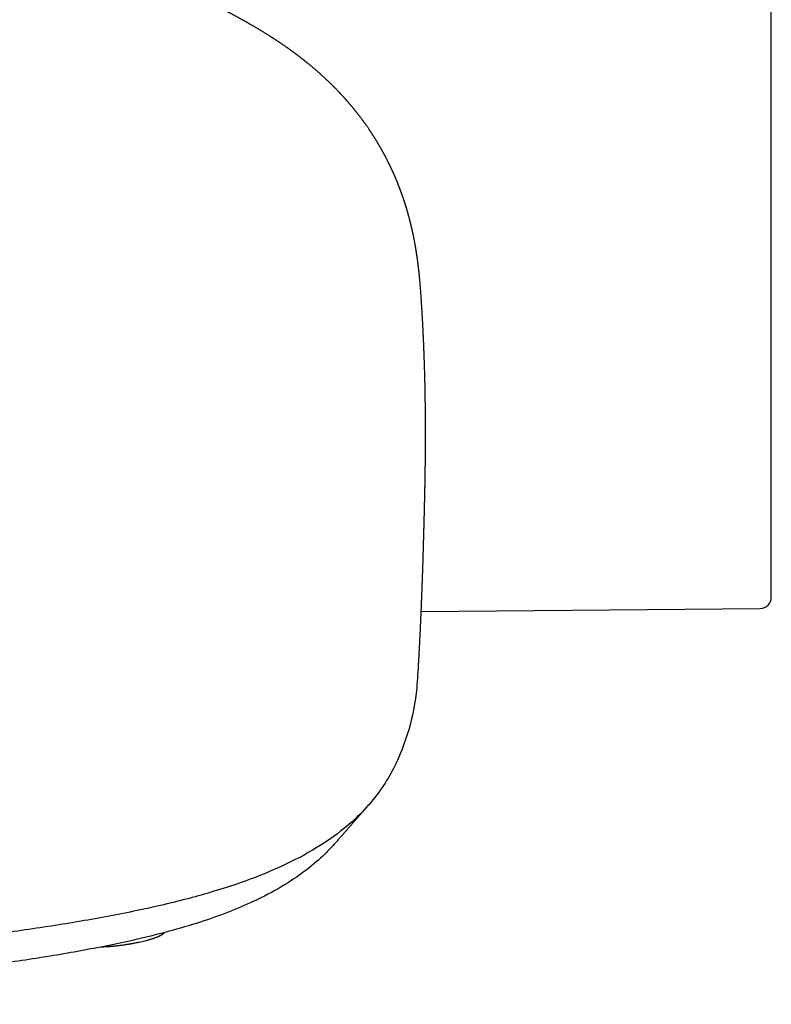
# Model space of a CAD drawing. Header units: millimetres. Extents: x 8 to 601, y 12 to 948.
# Tile 7 of 125: x 355 to 388, y 382 to 426. Entities that reach past the tile are written whole.
import ezdxf

# ---------------------------------------------------------------- set-up
doc = ezdxf.new("R2010")
doc.units = ezdxf.units.MM

msp = doc.modelspace()

# ---------------------------------------------------------------- linework, layer by layer
at = {"color": 7, "linetype": 'Continuous', "lineweight": 30}
for p, q in [((388.106, 400.059), (388.106, 467.144)), ((388.106, 400.059), (388.106, 400.059)), ((372.647, 399.427), (387.61, 399.558)), ((387.61, 399.559), (387.61, 399.559))]:
    msp.add_line(p, q, dxfattribs=at)
msp.add_arc((387.606, 400.058), 0.5, 270.5027, 0.174, dxfattribs=at)
for points, knots in [([(366.208, 424.68), (366.195, 424.688), (366.171, 424.704), (366.137, 424.727), (366.107, 424.746), (366.083, 424.761), (366.063, 424.774), (366.048, 424.784), (366.036, 424.791), (366.017, 424.804), (365.986, 424.824), (365.944, 424.85), (365.897, 424.88), (365.847, 424.911), (365.796, 424.943), (365.741, 424.977), (365.681, 425.014), (365.614, 425.055), (365.547, 425.096), (365.481, 425.136), (365.423, 425.17), (365.373, 425.2), (365.331, 425.224), (365.291, 425.248), (365.253, 425.27), (365.218, 425.291), (365.183, 425.311), (365.143, 425.335), (365.103, 425.357), (365.065, 425.379), (365.032, 425.398), (365, 425.417), (364.972, 425.433), (364.948, 425.446), (364.924, 425.46), (364.894, 425.477), (364.855, 425.499), (364.81, 425.524), (364.762, 425.551), (364.714, 425.577), (364.67, 425.602), (364.631, 425.623), (364.596, 425.642), (364.563, 425.66), (364.526, 425.681), (364.486, 425.703), (364.443, 425.726), (364.399, 425.749), (364.355, 425.773), (364.313, 425.796), (364.275, 425.816), (364.243, 425.833), (364.214, 425.848), (364.189, 425.862), (364.157, 425.879), (364.117, 425.9), (364.069, 425.925), (364.016, 425.953), (363.957, 425.984), (363.888, 426.02), (363.813, 426.059), (363.734, 426.099), (363.667, 426.134), (363.61, 426.163), (363.563, 426.187), (363.515, 426.211), (363.46, 426.239), (363.398, 426.27), (363.335, 426.301), (363.276, 426.331), (363.223, 426.357), (363.178, 426.379), (363.137, 426.4), (363.096, 426.42), (363.049, 426.443), (362.975, 426.479), (362.878, 426.527), (362.761, 426.584), (362.648, 426.638), (362.54, 426.69), (362.434, 426.741), (362.326, 426.792), (362.215, 426.845), (362.1, 426.899), (361.981, 426.955), (361.876, 427.004), (361.788, 427.045), (361.718, 427.077), (361.647, 427.11), (361.574, 427.143), (361.499, 427.178), (361.422, 427.213), (361.345, 427.248), (361.265, 427.285), (361.194, 427.317), (361.13, 427.346), (361.077, 427.37), (361.026, 427.393), (360.979, 427.414), (360.94, 427.432), (360.906, 427.447), (360.869, 427.464), (360.83, 427.481), (360.786, 427.501), (360.742, 427.521), (360.695, 427.542), (360.63, 427.571), (360.545, 427.608), (360.442, 427.654), (360.339, 427.7), (360.248, 427.74), (360.17, 427.774), (360.108, 427.801), (360.057, 427.824), (360.02, 427.84), (359.995, 427.851), (359.977, 427.859), (359.958, 427.867), (359.935, 427.877), (359.905, 427.89), (359.87, 427.906), (359.828, 427.924), (359.699, 427.98), (359.496, 428.068), (359.22, 428.187), (359.018, 428.274), (358.883, 428.331), (358.815, 428.36), (358.754, 428.386), (358.701, 428.409), (358.651, 428.43), (358.598, 428.452), (358.537, 428.478), (358.466, 428.508), (358.348, 428.558), (358.189, 428.625), (357.994, 428.706), (357.809, 428.783), (357.631, 428.857), (357.463, 428.926), (357.338, 428.978), (357.251, 429.014), (357.202, 429.034), (357.154, 429.054), (357.11, 429.072), (357.074, 429.087), (357.046, 429.098), (357.024, 429.107), (357.003, 429.116), (356.977, 429.126), (356.944, 429.14), (356.904, 429.156), (356.857, 429.176), (356.803, 429.197), (356.744, 429.221), (356.68, 429.248), (356.608, 429.277), (356.532, 429.308), (356.363, 429.376), (356.105, 429.481), (355.773, 429.614), (355.46, 429.739), (355.166, 429.855), (354.877, 429.969), (354.515, 430.112), (354.075, 430.283), (353.551, 430.486), (353.018, 430.69), (352.445, 430.907), (351.838, 431.136), (351.202, 431.372), (350.575, 431.603), (349.955, 431.828), (349.34, 432.049), (348.742, 432.261), (348.159, 432.466), (347.591, 432.663), (347.018, 432.86), (346.438, 433.057), (345.851, 433.253), (345.35, 433.419), (344.939, 433.553), (344.621, 433.656), (344.307, 433.757), (344.002, 433.855), (343.71, 433.947), (343.429, 434.035), (343.16, 434.119), (342.898, 434.2), (342.656, 434.275), (342.428, 434.344), (342.265, 434.394), (342.151, 434.429), (342.089, 434.447), (342.034, 434.464), (341.985, 434.479), (341.936, 434.493), (341.886, 434.508), (341.831, 434.525), (341.772, 434.542), (341.708, 434.561), (341.634, 434.583), (341.552, 434.608), (341.461, 434.635), (341.361, 434.664), (341.253, 434.696), (341.137, 434.73), (341.015, 434.766), (340.864, 434.81), (340.683, 434.862), (340.472, 434.922), (340.306, 434.97), (340.188, 435.003), (340.119, 435.023), (340.05, 435.042), (339.98, 435.062), (339.914, 435.08), (339.855, 435.097), (339.804, 435.111), (339.763, 435.123), (339.73, 435.132), (339.702, 435.14), (339.674, 435.148), (339.643, 435.156), (339.6, 435.168), (339.544, 435.184), (339.474, 435.203), (339.4, 435.223), (339.323, 435.245), (339.244, 435.266), (339.163, 435.288), (339.059, 435.317), (338.932, 435.351), (338.786, 435.391), (338.644, 435.429), (338.519, 435.462), (338.411, 435.491), (338.319, 435.515), (338.236, 435.537), (338.168, 435.555), (338.109, 435.57), (338.054, 435.585), (337.993, 435.6), (337.925, 435.618), (337.85, 435.638), (337.781, 435.656), (337.72, 435.671), (337.668, 435.685), (337.614, 435.699), (337.558, 435.713), (337.5, 435.728), (337.443, 435.742), (337.389, 435.756), (337.345, 435.767), (337.31, 435.776), (337.283, 435.783), (337.26, 435.789), (337.239, 435.794), (337.215, 435.8), (337.187, 435.807), (337.152, 435.816), (337.112, 435.826), (337.07, 435.837), (337.026, 435.847), (336.957, 435.865), (336.865, 435.888), (336.752, 435.916), (336.655, 435.939), (336.574, 435.959), (336.508, 435.975), (336.452, 435.989), (336.404, 436.001), (336.371, 436.009), (336.348, 436.014), (336.333, 436.018), (336.315, 436.022), (336.291, 436.028), (336.261, 436.036), (336.225, 436.044), (336.186, 436.054), (336.138, 436.065), (336.082, 436.079), (336.019, 436.094), (335.956, 436.108), (335.896, 436.123), (335.847, 436.134), (335.809, 436.144), (335.78, 436.15), (335.756, 436.156), (335.734, 436.161), (335.71, 436.167), (335.683, 436.173), (335.65, 436.181), (335.613, 436.19), (335.573, 436.199), (335.533, 436.208), (335.493, 436.217), (335.449, 436.228), (335.399, 436.239), (335.345, 436.252), (335.298, 436.263), (335.258, 436.272), (335.226, 436.279), (335.197, 436.286), (335.172, 436.292), (335.149, 436.297), (335.124, 436.302), (335.094, 436.31), (335.054, 436.319), (335.008, 436.329), (334.958, 436.34), (334.909, 436.351), (334.859, 436.363), (334.809, 436.374), (334.761, 436.385), (334.718, 436.394), (334.679, 436.403), (334.646, 436.41), (334.616, 436.417), (334.586, 436.424), (334.553, 436.431), (334.516, 436.439), (334.471, 436.449), (334.425, 436.459), (334.379, 436.469), (334.336, 436.479), (334.294, 436.488), (334.256, 436.496), (334.225, 436.503), (334.194, 436.51), (334.158, 436.518), (334.113, 436.527), (334.064, 436.538), (334.012, 436.549), (333.96, 436.56), (333.909, 436.571), (333.857, 436.582), (333.806, 436.593), (333.755, 436.604), (333.706, 436.614), (333.662, 436.624), (333.62, 436.632), (333.579, 436.641), (333.533, 436.651), (333.485, 436.661), (333.437, 436.671), (333.393, 436.68), (333.348, 436.689), (333.299, 436.699), (333.246, 436.71), (333.194, 436.721), (333.147, 436.731), (333.108, 436.739), (333.073, 436.746), (333.036, 436.753), (332.99, 436.762), (332.94, 436.773), (332.887, 436.783), (332.834, 436.794), (332.787, 436.803), (332.744, 436.812), (332.706, 436.819), (332.669, 436.827), (332.636, 436.833), (332.609, 436.839), (332.589, 436.842), (332.574, 436.845), (332.557, 436.849), (332.537, 436.853), (332.511, 436.858), (332.482, 436.864), (332.45, 436.87), (332.42, 436.875), (332.393, 436.881), (332.366, 436.886), (332.337, 436.891), (332.306, 436.897), (332.274, 436.904), (332.244, 436.909), (332.218, 436.914), (332.196, 436.918), (332.175, 436.922), (332.155, 436.926), (332.135, 436.93), (332.113, 436.934), (332.088, 436.939), (332.057, 436.945), (332.025, 436.951), (331.994, 436.956), (331.965, 436.962), (331.935, 436.967), (331.902, 436.973), (331.869, 436.979), (331.838, 436.985), (331.806, 436.991), (331.774, 436.997), (331.74, 437.003), (331.703, 437.009), (331.662, 437.017), (331.62, 437.024), (331.578, 437.031), (331.536, 437.039), (331.498, 437.045), (331.467, 437.051), (331.438, 437.056), (331.405, 437.061), (331.367, 437.068), (331.32, 437.076), (331.266, 437.085), (331.227, 437.092), (331.206, 437.095)], [0, 0, 0, 0, 0.001511, 0.002834, 0.003969, 0.004914, 0.005669, 0.006235, 0.006643, 0.007052, 0.008492, 0.010169, 0.01188, 0.013804, 0.015808, 0.017711, 0.01998, 0.022492, 0.025131, 0.027398, 0.029811, 0.031389, 0.032858, 0.034329, 0.035791, 0.036931, 0.03813, 0.039547, 0.041186, 0.042353, 0.043552, 0.044736, 0.045738, 0.046546, 0.047184, 0.048317, 0.04971, 0.051246, 0.053026, 0.054696, 0.056205, 0.057582, 0.058677, 0.059795, 0.061016, 0.0625, 0.063881, 0.065402, 0.066897, 0.068334, 0.069621, 0.070707, 0.071618, 0.072449, 0.073281, 0.074797, 0.076385, 0.078106, 0.080028, 0.082166, 0.084921, 0.087409, 0.089839, 0.091458, 0.09292, 0.094366, 0.0961, 0.098183, 0.100224, 0.102172, 0.103804, 0.105218, 0.106402, 0.107638, 0.109118, 0.110822, 0.114539, 0.118196, 0.121662, 0.124942, 0.128123, 0.131376, 0.134743, 0.138218, 0.141792, 0.145409, 0.147608, 0.149639, 0.151669, 0.153832, 0.156096, 0.158346, 0.160604, 0.162887, 0.165324, 0.166835, 0.168402, 0.169953, 0.171296, 0.172421, 0.173329, 0.174299, 0.175557, 0.176746, 0.178075, 0.179407, 0.180733, 0.18372, 0.18667, 0.189585, 0.192454, 0.194483, 0.196217, 0.197656, 0.198799, 0.199373, 0.199828, 0.200304, 0.200958, 0.201789, 0.202798, 0.203984, 0.205299, 0.213636, 0.221102, 0.228391, 0.230429, 0.232319, 0.234, 0.235471, 0.236746, 0.238138, 0.239812, 0.241771, 0.244012, 0.249557, 0.254866, 0.259941, 0.264778, 0.269345, 0.273631, 0.275011, 0.276359, 0.277676, 0.278907, 0.279901, 0.280649, 0.281152, 0.281661, 0.282356, 0.283248, 0.284335, 0.285617, 0.287096, 0.288669, 0.290416, 0.292336, 0.294429, 0.296577, 0.30603, 0.315256, 0.323303, 0.331169, 0.338856, 0.346442, 0.360146, 0.374065, 0.3882, 0.40255, 0.419619, 0.436431, 0.452986, 0.469283, 0.48544, 0.501711, 0.516576, 0.531543, 0.546619, 0.561894, 0.577391, 0.593108, 0.601496, 0.609946, 0.618281, 0.626339, 0.634118, 0.641489, 0.648591, 0.655432, 0.662281, 0.667848, 0.673503, 0.675282, 0.67692, 0.678388, 0.679687, 0.680817, 0.682275, 0.683695, 0.685183, 0.686899, 0.688845, 0.691023, 0.693431, 0.696069, 0.698939, 0.702039, 0.70531, 0.708663, 0.714092, 0.719717, 0.725538, 0.727356, 0.729191, 0.731045, 0.732916, 0.734737, 0.73634, 0.737718, 0.738784, 0.73966, 0.740355, 0.741071, 0.741898, 0.742837, 0.74449, 0.746397, 0.748414, 0.75048, 0.752594, 0.754757, 0.756969, 0.760956, 0.764983, 0.768802, 0.772403, 0.775081, 0.777614, 0.779876, 0.781833, 0.783162, 0.784624, 0.786282, 0.788138, 0.790183, 0.792382, 0.793749, 0.795169, 0.796641, 0.798165, 0.799742, 0.801364, 0.80286, 0.80416, 0.805004, 0.805738, 0.806363, 0.806883, 0.807489, 0.808291, 0.809227, 0.810338, 0.811555, 0.812751, 0.813922, 0.817258, 0.820373, 0.823268, 0.825323, 0.827152, 0.828727, 0.83005, 0.83112, 0.831553, 0.83193, 0.83241, 0.833073, 0.83392, 0.83495, 0.836078, 0.837202, 0.83899, 0.840767, 0.842532, 0.844277, 0.845846, 0.846746, 0.847546, 0.848246, 0.848845, 0.849444, 0.850246, 0.851157, 0.85224, 0.853424, 0.854577, 0.855698, 0.856785, 0.858427, 0.859987, 0.861461, 0.862489, 0.863421, 0.864255, 0.864991, 0.865631, 0.866281, 0.867116, 0.868326, 0.869738, 0.87118, 0.87264, 0.874117, 0.875611, 0.877033, 0.878353, 0.879509, 0.880502, 0.881331, 0.882197, 0.88316, 0.884278, 0.885602, 0.887216, 0.888431, 0.88977, 0.891134, 0.892301, 0.893264, 0.894023, 0.895181, 0.896577, 0.898188, 0.89983, 0.901461, 0.903082, 0.904689, 0.906367, 0.908021, 0.90963, 0.911084, 0.912368, 0.913709, 0.915194, 0.916877, 0.918505, 0.919998, 0.921361, 0.923094, 0.924955, 0.926872, 0.928615, 0.929852, 0.931037, 0.932384, 0.933913, 0.935963, 0.937911, 0.939818, 0.941895, 0.943297, 0.944774, 0.946299, 0.947636, 0.948727, 0.949449, 0.950002, 0.95061, 0.951432, 0.952468, 0.953701, 0.9551, 0.95635, 0.957449, 0.958488, 0.95964, 0.960992, 0.962432, 0.963706, 0.964806, 0.96573, 0.966547, 0.96743, 0.968298, 0.969164, 0.970207, 0.971486, 0.973043, 0.974323, 0.975407, 0.976658, 0.978053, 0.979393, 0.980656, 0.981856, 0.983156, 0.984412, 0.985736, 0.987334, 0.988765, 0.990176, 0.991527, 0.992693, 0.993641, 0.994366, 0.995179, 0.996177, 0.997341, 0.998615, 1, 1, 1, 1]), ([(372.641, 413.359), (372.64, 413.383), (372.637, 413.426), (372.633, 413.482), (372.63, 413.526), (372.627, 413.558), (372.625, 413.587), (372.622, 413.625), (372.619, 413.671), (372.614, 413.731), (372.609, 413.793), (372.604, 413.856), (372.599, 413.916), (372.594, 413.974), (372.588, 414.036), (372.583, 414.093), (372.578, 414.144), (372.574, 414.185), (372.57, 414.224), (372.567, 414.256), (372.564, 414.285), (372.562, 414.312), (372.558, 414.342), (372.555, 414.375), (372.551, 414.411), (372.547, 414.448), (372.543, 414.481), (372.54, 414.51), (372.537, 414.535), (372.535, 414.556), (372.533, 414.575), (372.53, 414.594), (372.528, 414.614), (372.525, 414.636), (372.522, 414.662), (372.519, 414.69), (372.515, 414.72), (372.512, 414.749), (372.508, 414.776), (372.505, 414.8), (372.502, 414.824), (372.499, 414.847), (372.496, 414.872), (372.492, 414.9), (372.488, 414.933), (372.483, 414.966), (372.479, 414.997), (372.475, 415.025), (372.471, 415.05), (372.468, 415.073), (372.465, 415.095), (372.461, 415.119), (372.457, 415.147), (372.452, 415.179), (372.447, 415.212), (372.443, 415.244), (372.438, 415.272), (372.434, 415.298), (372.43, 415.323), (372.426, 415.348), (372.422, 415.373), (372.418, 415.4), (372.413, 415.43), (372.407, 415.465), (372.401, 415.503), (372.394, 415.541), (372.388, 415.576), (372.382, 415.608), (372.376, 415.646), (372.368, 415.689), (372.357, 415.746), (372.345, 415.811), (372.332, 415.876), (372.32, 415.941), (372.307, 416.004), (372.296, 416.057), (372.288, 416.093), (372.285, 416.111), (372.281, 416.127), (372.278, 416.144), (372.274, 416.162), (372.27, 416.181), (372.265, 416.202), (372.26, 416.224), (372.255, 416.247), (372.25, 416.27), (372.244, 416.296), (372.238, 416.323), (372.232, 416.351), (372.225, 416.378), (372.22, 416.404), (372.214, 416.426), (372.21, 416.445), (372.205, 416.464), (372.2, 416.485), (372.194, 416.509), (372.188, 416.535), (372.182, 416.561), (372.176, 416.585), (372.17, 416.607), (372.166, 416.626), (372.161, 416.643), (372.157, 416.659), (372.153, 416.676), (372.149, 416.693), (372.144, 416.713), (372.138, 416.735), (372.131, 416.762), (372.123, 416.793), (372.113, 416.829), (372.104, 416.863), (372.096, 416.894), (372.089, 416.919), (372.083, 416.941), (372.078, 416.96), (372.073, 416.977), (372.067, 416.996), (372.061, 417.019), (372.053, 417.046), (372.045, 417.074), (372.038, 417.101), (372.031, 417.124), (372.025, 417.143), (372.021, 417.158), (372.017, 417.172), (372.013, 417.185), (372.009, 417.2), (372.004, 417.216), (371.998, 417.235), (371.991, 417.258), (371.984, 417.282), (371.975, 417.309), (371.966, 417.34), (371.956, 417.374), (371.945, 417.406), (371.936, 417.434), (371.929, 417.457), (371.923, 417.478), (371.917, 417.496), (371.91, 417.518), (371.901, 417.545), (371.89, 417.577), (371.878, 417.614), (371.865, 417.653), (371.851, 417.693), (371.839, 417.729), (371.829, 417.757), (371.822, 417.778), (371.817, 417.793), (371.812, 417.807), (371.807, 417.821), (371.801, 417.837), (371.795, 417.856), (371.787, 417.877), (371.778, 417.901), (371.769, 417.927), (371.76, 417.952), (371.752, 417.974), (371.745, 417.992), (371.739, 418.01), (371.732, 418.029), (371.723, 418.051), (371.713, 418.077), (371.703, 418.106), (371.691, 418.136), (371.68, 418.164), (371.67, 418.191), (371.66, 418.216), (371.651, 418.241), (371.641, 418.265), (371.631, 418.289), (371.622, 418.314), (371.611, 418.34), (371.6, 418.369), (371.587, 418.4), (371.574, 418.432), (371.562, 418.462), (371.551, 418.486), (371.543, 418.507), (371.535, 418.525), (371.526, 418.546), (371.516, 418.571), (371.504, 418.598), (371.49, 418.63), (371.476, 418.664), (371.461, 418.697), (371.448, 418.727), (371.436, 418.755), (371.423, 418.783), (371.41, 418.812), (371.397, 418.842), (371.383, 418.872), (371.371, 418.899), (371.36, 418.923), (371.35, 418.944), (371.34, 418.965), (371.331, 418.986), (371.321, 419.008), (371.31, 419.03), (371.298, 419.055), (371.285, 419.083), (371.27, 419.113), (371.255, 419.144), (371.241, 419.174), (371.226, 419.203), (371.214, 419.229), (371.203, 419.251), (371.193, 419.271), (371.183, 419.292), (371.171, 419.315), (371.155, 419.346), (371.137, 419.382), (371.117, 419.422), (371.097, 419.459), (371.08, 419.493), (371.065, 419.521), (371.053, 419.545), (371.043, 419.564), (371.033, 419.582), (371.021, 419.603), (371.008, 419.627), (370.994, 419.654), (370.98, 419.68), (370.966, 419.706), (370.953, 419.729), (370.942, 419.748), (370.932, 419.766), (370.922, 419.785), (370.91, 419.807), (370.896, 419.832), (370.88, 419.86), (370.861, 419.893), (370.842, 419.927), (370.822, 419.962), (370.803, 419.993), (370.786, 420.024), (370.767, 420.055), (370.749, 420.085), (370.732, 420.114), (370.714, 420.144), (370.694, 420.177), (370.673, 420.213), (370.651, 420.248), (370.63, 420.281), (370.61, 420.314), (370.59, 420.347), (370.57, 420.379), (370.552, 420.406), (370.537, 420.43), (370.523, 420.452), (370.508, 420.475), (370.492, 420.499), (370.477, 420.523), (370.463, 420.545), (370.451, 420.563), (370.44, 420.579), (370.43, 420.595), (370.418, 420.613), (370.405, 420.633), (370.391, 420.654), (370.377, 420.675), (370.36, 420.7), (370.339, 420.731), (370.312, 420.77), (370.284, 420.811), (370.256, 420.852), (370.232, 420.886), (370.213, 420.913), (370.198, 420.935), (370.182, 420.957), (370.164, 420.981), (370.147, 421.006), (370.131, 421.028), (370.117, 421.047), (370.104, 421.065), (370.091, 421.083), (370.075, 421.105), (370.056, 421.13), (370.034, 421.161), (370.008, 421.195), (369.98, 421.233), (369.955, 421.266), (369.931, 421.297), (369.909, 421.325), (369.89, 421.35), (369.873, 421.372), (369.855, 421.395), (369.836, 421.42), (369.816, 421.445), (369.798, 421.469), (369.782, 421.489), (369.766, 421.508), (369.749, 421.529), (369.73, 421.553), (369.71, 421.578), (369.691, 421.601), (369.673, 421.624), (369.655, 421.646), (369.635, 421.671), (369.613, 421.696), (369.593, 421.721), (369.574, 421.743), (369.556, 421.765), (369.537, 421.787), (369.515, 421.813), (369.493, 421.84), (369.471, 421.865), (369.45, 421.889), (369.43, 421.913), (369.408, 421.938), (369.386, 421.964), (369.363, 421.99), (369.34, 422.016), (369.318, 422.041), (369.299, 422.062), (369.282, 422.081), (369.266, 422.099), (369.249, 422.117), (369.231, 422.137), (369.211, 422.159), (369.189, 422.184), (369.166, 422.209), (369.144, 422.233), (369.123, 422.255), (369.103, 422.277), (369.085, 422.296), (369.07, 422.312), (369.055, 422.327), (369.036, 422.349), (369.01, 422.376), (368.981, 422.406), (368.954, 422.434), (368.928, 422.461), (368.9, 422.49), (368.87, 422.521), (368.842, 422.549), (368.818, 422.573), (368.797, 422.594), (368.776, 422.616), (368.753, 422.639), (368.731, 422.66), (368.713, 422.678), (368.695, 422.695), (368.678, 422.713), (368.658, 422.732), (368.629, 422.761), (368.593, 422.795), (368.548, 422.839), (368.501, 422.883), (368.452, 422.93), (368.402, 422.976), (368.352, 423.022), (368.283, 423.086), (368.195, 423.165), (368.088, 423.26), (367.98, 423.354), (367.871, 423.447), (367.754, 423.545), (367.665, 423.618), (367.606, 423.666), (367.581, 423.685), (367.555, 423.707), (367.527, 423.729), (367.5, 423.751), (367.475, 423.77), (367.453, 423.787), (367.431, 423.805), (367.407, 423.824), (367.379, 423.846), (367.35, 423.868), (367.324, 423.888), (367.301, 423.906), (367.278, 423.923), (367.252, 423.943), (367.225, 423.964), (367.199, 423.984), (367.177, 424), (367.16, 424.013), (367.145, 424.025), (367.129, 424.036), (367.11, 424.05), (367.087, 424.067), (367.063, 424.086), (367.039, 424.103), (367.016, 424.12), (366.996, 424.135), (366.975, 424.15), (366.952, 424.167), (366.926, 424.186), (366.898, 424.206), (366.871, 424.226), (366.845, 424.244), (366.821, 424.261), (366.798, 424.278), (366.772, 424.296), (366.745, 424.315), (366.717, 424.335), (366.681, 424.36), (366.639, 424.389), (366.591, 424.423), (366.549, 424.452), (366.511, 424.478), (366.474, 424.502), (366.435, 424.529), (366.402, 424.551), (366.377, 424.568), (366.359, 424.58), (366.338, 424.594), (366.313, 424.611), (366.282, 424.631), (366.246, 424.655), (366.22, 424.672), (366.205, 424.682)], [0, 0, 0, 0, 0.002841, 0.005252, 0.007246, 0.008889, 0.010456, 0.011986, 0.015456, 0.018868, 0.023258, 0.02761, 0.031683, 0.035787, 0.040261, 0.045081, 0.048444, 0.051648, 0.054508, 0.057097, 0.059113, 0.061138, 0.063399, 0.065994, 0.068976, 0.071923, 0.074558, 0.07688, 0.07891, 0.080438, 0.081943, 0.083425, 0.084929, 0.086697, 0.088764, 0.09113, 0.093702, 0.096033, 0.098068, 0.100284, 0.10203, 0.103732, 0.105898, 0.108178, 0.110838, 0.114024, 0.116295, 0.118647, 0.120768, 0.122645, 0.124278, 0.126271, 0.128628, 0.131361, 0.134295, 0.136953, 0.139309, 0.141364, 0.143551, 0.145655, 0.147676, 0.149817, 0.152411, 0.155462, 0.158751, 0.162021, 0.165019, 0.167745, 0.1702, 0.174705, 0.178863, 0.184838, 0.191302, 0.195731, 0.20151, 0.207724, 0.209515, 0.21096, 0.212272, 0.213707, 0.215264, 0.216944, 0.218746, 0.220702, 0.222615, 0.224677, 0.226887, 0.229246, 0.231753, 0.23424, 0.236441, 0.23835, 0.239972, 0.241543, 0.243388, 0.245509, 0.24786, 0.250238, 0.252328, 0.254131, 0.255901, 0.257308, 0.258705, 0.260166, 0.26169, 0.263279, 0.265278, 0.267601, 0.270341, 0.273497, 0.27707, 0.279531, 0.281739, 0.28367, 0.285323, 0.286732, 0.288275, 0.29036, 0.292769, 0.295438, 0.297858, 0.299921, 0.301627, 0.302908, 0.304043, 0.305249, 0.306526, 0.307873, 0.309693, 0.311632, 0.313797, 0.316242, 0.318967, 0.321973, 0.325226, 0.327592, 0.329663, 0.331439, 0.332966, 0.334647, 0.337231, 0.340248, 0.343362, 0.347245, 0.350801, 0.354027, 0.356896, 0.358367, 0.359718, 0.360948, 0.362135, 0.363572, 0.365253, 0.367203, 0.36942, 0.371717, 0.37411, 0.376123, 0.377757, 0.379168, 0.380868, 0.382896, 0.385253, 0.387938, 0.390711, 0.393293, 0.395683, 0.397883, 0.40023, 0.402403, 0.404578, 0.406759, 0.409144, 0.411728, 0.414546, 0.417574, 0.420366, 0.422759, 0.42436, 0.425941, 0.427841, 0.430061, 0.432601, 0.43545, 0.438786, 0.441822, 0.44456, 0.447016, 0.449529, 0.452179, 0.455009, 0.457825, 0.460315, 0.462509, 0.464408, 0.4663, 0.468234, 0.47021, 0.472191, 0.474401, 0.477002, 0.479994, 0.482669, 0.485588, 0.488351, 0.490721, 0.492697, 0.494352, 0.496225, 0.498384, 0.500829, 0.504755, 0.508414, 0.511803, 0.514921, 0.517712, 0.519659, 0.521387, 0.522941, 0.524829, 0.527198, 0.52954, 0.532134, 0.534515, 0.536614, 0.538429, 0.539977, 0.541613, 0.543613, 0.545976, 0.548658, 0.551243, 0.554951, 0.558164, 0.560914, 0.56362, 0.566548, 0.569494, 0.572078, 0.574667, 0.577761, 0.581224, 0.584444, 0.587516, 0.590475, 0.59358, 0.596535, 0.59933, 0.601185, 0.60319, 0.605344, 0.607648, 0.609935, 0.611926, 0.613614, 0.615002, 0.616402, 0.618079, 0.619995, 0.622013, 0.623939, 0.625772, 0.62897, 0.632545, 0.636522, 0.640314, 0.643765, 0.645818, 0.647745, 0.649804, 0.652039, 0.654433, 0.6566, 0.658239, 0.659649, 0.661316, 0.663323, 0.665669, 0.668164, 0.671829, 0.675177, 0.67843, 0.681115, 0.683822, 0.686114, 0.688003, 0.690031, 0.692367, 0.694962, 0.697043, 0.69884, 0.700497, 0.702453, 0.704736, 0.707115, 0.7093, 0.711291, 0.713333, 0.715585, 0.71805, 0.720472, 0.722536, 0.724276, 0.726363, 0.728822, 0.731413, 0.733784, 0.735931, 0.738057, 0.74041, 0.74275, 0.745171, 0.747662, 0.75002, 0.751992, 0.753605, 0.755221, 0.756946, 0.75878, 0.760751, 0.763039, 0.765679, 0.767654, 0.769789, 0.771873, 0.773632, 0.775065, 0.77639, 0.777866, 0.78091, 0.783971, 0.78642, 0.788616, 0.791395, 0.794561, 0.797206, 0.79936, 0.801115, 0.803175, 0.805441, 0.807456, 0.809166, 0.810612, 0.812214, 0.814035, 0.816049, 0.820217, 0.823736, 0.82829, 0.832761, 0.836917, 0.841483, 0.845743, 0.854836, 0.863827, 0.872625, 0.881321, 0.890332, 0.900346, 0.902098, 0.903861, 0.905868, 0.908117, 0.910281, 0.91211, 0.913646, 0.915177, 0.917002, 0.919168, 0.9214, 0.92333, 0.924955, 0.926491, 0.92837, 0.9306, 0.932473, 0.934051, 0.935305, 0.936248, 0.937309, 0.938666, 0.940335, 0.942202, 0.94392, 0.945495, 0.94689, 0.948234, 0.949846, 0.951741, 0.95377, 0.955563, 0.957476, 0.959009, 0.960586, 0.962341, 0.964264, 0.966202, 0.968099, 0.971476, 0.97474, 0.977796, 0.979944, 0.982362, 0.985075, 0.987735, 0.988876, 0.989985, 0.991268, 0.99291, 0.994913, 0.997276, 1, 1, 1, 1]), ([(372.529, 397.048), (372.53, 397.059), (372.531, 397.084), (372.533, 397.121), (372.535, 397.157), (372.538, 397.195), (372.54, 397.238), (372.543, 397.291), (372.546, 397.35), (372.549, 397.409), (372.552, 397.463), (372.555, 397.511), (372.557, 397.556), (372.56, 397.603), (372.562, 397.652), (372.565, 397.7), (372.567, 397.75), (372.571, 397.819), (372.575, 397.894), (372.579, 397.976), (372.583, 398.055), (372.587, 398.139), (372.591, 398.225), (372.595, 398.306), (372.599, 398.385), (372.602, 398.449), (372.605, 398.498), (372.607, 398.538), (372.609, 398.579), (372.611, 398.622), (372.613, 398.663), (372.614, 398.7), (372.616, 398.728), (372.617, 398.752), (372.618, 398.776), (372.619, 398.805), (372.621, 398.848), (372.623, 398.9), (372.626, 398.954), (372.628, 399.001), (372.63, 399.042), (372.632, 399.082), (372.633, 399.122), (372.635, 399.163), (372.637, 399.204), (372.639, 399.241), (372.64, 399.271), (372.641, 399.296), (372.642, 399.321), (372.643, 399.352), (372.645, 399.396), (372.648, 399.447), (372.65, 399.499), (372.652, 399.543), (372.653, 399.581), (372.655, 399.614), (372.656, 399.644), (372.657, 399.674), (372.659, 399.71), (372.66, 399.749), (372.662, 399.785), (372.663, 399.814), (372.664, 399.839), (372.665, 399.863), (372.666, 399.892), (372.667, 399.927), (372.669, 399.968), (372.671, 400.009), (372.672, 400.049), (372.674, 400.085), (372.675, 400.121), (372.676, 400.159), (372.678, 400.203), (372.68, 400.254), (372.682, 400.306), (372.684, 400.355), (372.685, 400.399), (372.687, 400.436), (372.688, 400.47), (372.689, 400.501), (372.691, 400.535), (372.692, 400.572), (372.693, 400.612), (372.695, 400.652), (372.696, 400.689), (372.697, 400.724), (372.698, 400.755), (372.699, 400.785), (372.701, 400.818), (372.702, 400.856), (372.703, 400.898), (372.705, 400.943), (372.706, 400.986), (372.708, 401.024), (372.709, 401.054), (372.71, 401.079), (372.71, 401.102), (372.711, 401.125), (372.712, 401.147), (372.713, 401.173), (372.714, 401.203), (372.715, 401.241), (372.716, 401.283), (372.718, 401.327), (372.719, 401.372), (372.721, 401.414), (372.722, 401.451), (372.723, 401.482), (372.724, 401.522), (372.726, 401.574), (372.728, 401.641), (372.73, 401.717), (372.733, 401.8), (372.735, 401.883), (372.738, 401.961), (372.74, 402.035), (372.742, 402.108), (372.744, 402.18), (372.746, 402.25), (372.748, 402.317), (372.75, 402.383), (372.752, 402.446), (372.754, 402.522), (372.756, 402.609), (372.759, 402.702), (372.761, 402.788), (372.763, 402.853), (372.764, 402.899), (372.765, 402.93), (372.766, 402.96), (372.766, 402.989), (372.767, 403.017), (372.768, 403.045), (372.769, 403.076), (372.77, 403.11), (372.771, 403.148), (372.772, 403.189), (372.773, 403.232), (372.774, 403.279), (372.776, 403.33), (372.777, 403.383), (372.778, 403.435), (372.78, 403.486), (372.781, 403.537), (372.782, 403.587), (372.784, 403.639), (372.785, 403.688), (372.786, 403.737), (372.788, 403.784), (372.789, 403.836), (372.79, 403.889), (372.792, 403.943), (372.793, 403.994), (372.794, 404.049), (372.796, 404.11), (372.797, 404.183), (372.799, 404.263), (372.801, 404.336), (372.802, 404.396), (372.803, 404.44), (372.804, 404.479), (372.805, 404.515), (372.806, 404.551), (372.807, 404.587), (372.807, 404.622), (372.808, 404.661), (372.809, 404.705), (372.81, 404.755), (372.811, 404.804), (372.812, 404.847), (372.813, 404.883), (372.813, 404.912), (372.814, 404.937), (372.814, 404.96), (372.815, 404.982), (372.815, 405.003), (372.816, 405.027), (372.816, 405.054), (372.817, 405.088), (372.817, 405.128), (372.818, 405.17), (372.819, 405.213), (372.82, 405.256), (372.82, 405.297), (372.821, 405.336), (372.822, 405.38), (372.823, 405.434), (372.824, 405.495), (372.824, 405.553), (372.825, 405.597), (372.826, 405.63), (372.826, 405.66), (372.826, 405.696), (372.827, 405.739), (372.828, 405.785), (372.828, 405.83), (372.829, 405.87), (372.829, 405.909), (372.83, 405.952), (372.83, 405.998), (372.831, 406.042), (372.831, 406.08), (372.831, 406.11), (372.832, 406.138), (372.832, 406.168), (372.832, 406.206), (372.833, 406.248), (372.833, 406.288), (372.834, 406.324), (372.834, 406.357), (372.834, 406.389), (372.834, 406.424), (372.835, 406.463), (372.835, 406.508), (372.835, 406.557), (372.836, 406.604), (372.836, 406.643), (372.836, 406.675), (372.836, 406.709), (372.836, 406.75), (372.837, 406.796), (372.837, 406.842), (372.837, 406.885), (372.837, 406.929), (372.837, 406.977), (372.837, 407.026), (372.838, 407.077), (372.838, 407.123), (372.838, 407.164), (372.838, 407.198), (372.838, 407.233), (372.838, 407.275), (372.838, 407.328), (372.838, 407.383), (372.838, 407.432), (372.838, 407.476), (372.838, 407.524), (372.837, 407.58), (372.837, 407.643), (372.837, 407.709), (372.837, 407.773), (372.836, 407.835), (372.836, 407.89), (372.836, 407.941), (372.836, 407.987), (372.835, 408.031), (372.835, 408.077), (372.834, 408.132), (372.834, 408.189), (372.834, 408.242), (372.833, 408.291), (372.833, 408.343), (372.832, 408.396), (372.831, 408.442), (372.831, 408.476), (372.831, 408.503), (372.83, 408.53), (372.83, 408.562), (372.83, 408.601), (372.829, 408.645), (372.828, 408.688), (372.828, 408.727), (372.827, 408.763), (372.827, 408.802), (372.826, 408.866), (372.825, 408.943), (372.823, 409.04), (372.821, 409.134), (372.819, 409.228), (372.818, 409.323), (372.816, 409.415), (372.814, 409.51), (372.811, 409.606), (372.809, 409.708), (372.806, 409.816), (372.804, 409.917), (372.801, 410.017), (372.798, 410.119), (372.795, 410.207), (372.793, 410.278), (372.791, 410.328), (372.79, 410.381), (372.788, 410.435), (372.786, 410.488), (372.784, 410.544), (372.782, 410.598), (372.781, 410.653), (372.779, 410.704), (372.777, 410.754), (372.775, 410.799), (372.774, 410.835), (372.773, 410.868), (372.771, 410.903), (372.769, 410.959), (372.766, 411.036), (372.762, 411.129), (372.759, 411.218), (372.755, 411.302), (372.752, 411.384), (372.748, 411.46), (372.745, 411.527), (372.742, 411.587), (372.74, 411.647), (372.737, 411.708), (372.734, 411.767), (372.731, 411.828), (372.728, 411.897), (372.724, 411.974), (372.72, 412.049), (372.716, 412.118), (372.713, 412.185), (372.709, 412.251), (372.705, 412.317), (372.702, 412.386), (372.698, 412.455), (372.694, 412.525), (372.69, 412.589), (372.686, 412.654), (372.682, 412.722), (372.678, 412.792), (372.673, 412.863), (372.668, 412.943), (372.663, 413.037), (372.656, 413.139), (372.649, 413.243), (372.644, 413.317), (372.641, 413.356), (372.641, 413.36)], [0, 0, 0, 0, 0.001669, 0.003776, 0.005608, 0.007183, 0.009525, 0.012268, 0.01532, 0.018531, 0.021331, 0.023734, 0.025887, 0.028321, 0.030961, 0.033452, 0.035847, 0.038657, 0.044226, 0.047578, 0.05147, 0.056808, 0.060807, 0.065039, 0.069642, 0.07344, 0.075365, 0.077508, 0.079754, 0.082089, 0.084432, 0.086419, 0.087927, 0.08908, 0.090272, 0.091859, 0.093842, 0.097299, 0.100324, 0.102778, 0.104961, 0.107146, 0.109392, 0.111567, 0.113986, 0.116116, 0.117832, 0.11893, 0.12029, 0.122047, 0.124202, 0.127623, 0.130578, 0.133017, 0.135148, 0.137148, 0.138583, 0.140277, 0.142401, 0.144818, 0.146919, 0.148627, 0.149882, 0.151209, 0.152904, 0.154967, 0.157332, 0.160045, 0.16228, 0.164344, 0.166392, 0.168636, 0.171274, 0.174296, 0.177718, 0.180718, 0.183311, 0.185594, 0.187591, 0.18954, 0.191505, 0.193881, 0.196501, 0.199011, 0.201386, 0.203515, 0.20553, 0.207301, 0.209375, 0.211859, 0.214697, 0.217655, 0.220653, 0.223057, 0.225052, 0.226666, 0.228202, 0.229741, 0.231284, 0.232899, 0.234976, 0.237578, 0.240657, 0.243778, 0.246836, 0.250095, 0.252769, 0.254903, 0.256901, 0.261467, 0.266325, 0.272066, 0.279028, 0.285826, 0.292162, 0.298304, 0.304426, 0.31082, 0.317195, 0.323289, 0.329102, 0.335308, 0.341823, 0.35195, 0.361977, 0.371598, 0.380639, 0.3845, 0.388271, 0.391966, 0.395584, 0.399127, 0.402643, 0.40653, 0.410861, 0.415642, 0.420875, 0.426428, 0.431766, 0.438343, 0.444456, 0.450198, 0.455983, 0.461415, 0.466769, 0.472111, 0.477588, 0.481906, 0.486592, 0.491533, 0.496573, 0.501655, 0.506312, 0.510442, 0.515969, 0.521959, 0.528421, 0.53522, 0.539069, 0.542332, 0.545189, 0.54788, 0.550431, 0.55301, 0.555646, 0.558077, 0.561211, 0.56495, 0.568661, 0.571449, 0.573885, 0.57591, 0.577525, 0.579002, 0.580466, 0.581916, 0.58336, 0.585125, 0.587358, 0.590086, 0.592969, 0.595513, 0.598598, 0.601217, 0.603445, 0.606112, 0.6095, 0.6137, 0.617388, 0.620359, 0.621806, 0.62355, 0.625737, 0.628362, 0.631444, 0.63407, 0.636417, 0.638672, 0.641083, 0.644008, 0.646667, 0.648867, 0.650587, 0.651978, 0.653717, 0.655886, 0.658423, 0.66089, 0.662826, 0.664601, 0.666445, 0.668363, 0.670481, 0.672987, 0.675881, 0.678651, 0.68082, 0.682389, 0.684107, 0.686366, 0.689098, 0.691653, 0.693919, 0.696255, 0.698743, 0.701606, 0.704195, 0.70689, 0.70909, 0.71075, 0.712351, 0.714554, 0.717533, 0.720637, 0.723215, 0.725323, 0.727494, 0.730792, 0.73404, 0.737237, 0.74098, 0.743862, 0.746752, 0.749447, 0.751747, 0.753731, 0.756043, 0.758819, 0.762006, 0.764622, 0.76678, 0.769345, 0.77247, 0.774586, 0.776259, 0.777489, 0.77863, 0.780197, 0.782194, 0.784463, 0.786667, 0.788517, 0.790129, 0.79201, 0.794218, 0.799383, 0.803268, 0.808358, 0.812835, 0.816883, 0.822039, 0.825903, 0.830435, 0.835684, 0.84037, 0.845663, 0.849758, 0.854425, 0.859864, 0.862009, 0.864312, 0.866818, 0.869324, 0.871766, 0.874197, 0.877023, 0.879242, 0.881687, 0.884109, 0.886127, 0.887739, 0.889096, 0.890675, 0.89251, 0.89677, 0.901107, 0.905187, 0.908884, 0.912571, 0.916151, 0.919231, 0.921587, 0.92427, 0.927206, 0.929852, 0.932253, 0.935313, 0.939122, 0.942479, 0.945444, 0.948331, 0.951286, 0.95428, 0.957085, 0.960466, 0.96349, 0.966241, 0.969022, 0.9721, 0.975215, 0.978189, 0.981428, 0.985784, 0.990441, 0.994888, 0.999432, 1, 1, 1, 1]), ([(372.513, 397.049), (372.493, 396.673), (372.442, 395.723), (372.144, 394.203), (371.604, 392.775), (370.934, 391.637), (370.268, 390.782), (369.389, 389.929), (368.233, 389.083), (366.816, 388.302), (365.139, 387.594), (363.245, 386.97), (361.035, 386.404), (358.596, 385.907), (356.014, 385.477), (352.893, 385.045), (349.207, 384.632), (344.957, 384.255), (340.641, 383.957), (336.275, 383.732), (331.874, 383.58), (327.463, 383.491), (323.071, 383.45), (318.7, 383.44), (314.329, 383.445), (309.936, 383.486), (305.525, 383.579), (301.124, 383.735), (296.759, 383.96), (292.442, 384.258), (288.193, 384.632), (284.506, 385.046), (281.385, 385.48), (278.803, 385.91), (276.364, 386.406), (274.154, 386.971), (272.261, 387.595), (270.584, 388.303), (269.166, 389.084), (268.011, 389.93), (267.131, 390.782), (266.466, 391.638), (265.795, 392.776), (265.255, 394.204), (264.958, 395.724), (264.907, 396.676), (264.887, 397.052)], [0, 0, 0, 0, 0.025209, 0.063795, 0.102573, 0.122083, 0.141734, 0.161553, 0.18158, 0.201856, 0.218945, 0.23623, 0.253525, 0.270607, 0.287482, 0.304198, 0.329045, 0.353712, 0.378267, 0.402778, 0.427275, 0.451685, 0.475935, 0.499967, 0.523998, 0.548249, 0.57266, 0.597152, 0.621669, 0.646222, 0.670887, 0.695735, 0.712451, 0.729328, 0.746406, 0.763707, 0.780982, 0.798083, 0.818353, 0.838382, 0.8582, 0.87785, 0.89736, 0.936139, 0.974726, 1, 1, 1, 1]), ([(368.875, 389.223), (368.913, 389.266), (368.986, 389.35), (369.09, 389.47), (369.186, 389.579), (369.273, 389.679), (369.361, 389.78), (369.45, 389.882), (369.541, 389.987), (369.629, 390.088), (369.718, 390.19), (369.807, 390.292), (369.893, 390.391), (369.957, 390.465), (370.002, 390.516), (370.031, 390.549), (370.061, 390.583), (370.092, 390.619), (370.126, 390.658), (370.167, 390.705), (370.216, 390.761), (370.274, 390.828), (370.316, 390.876), (370.338, 390.901)], [0, 0, 0, 0, 0.077836, 0.149374, 0.214611, 0.273575, 0.328156, 0.394685, 0.455601, 0.514963, 0.575203, 0.638302, 0.697653, 0.751604, 0.770384, 0.789903, 0.810161, 0.831159, 0.853504, 0.880874, 0.914413, 0.954121, 1, 1, 1, 1]), ([(368.876, 389.233), (368.692, 389.03), (368.297, 388.594), (367.506, 387.937), (366.502, 387.265), (365.372, 386.668), (364.155, 386.148), (362.906, 385.703), (361.492, 385.285), (359.748, 384.856), (357.646, 384.432), (355.195, 384.028), (352.457, 383.652), (349.444, 383.31), (346.168, 383.001), (342.829, 382.742), (339.443, 382.53), (335.737, 382.349), (331.711, 382.212), (327.376, 382.127), (323.037, 382.088), (318.701, 382.078), (314.363, 382.084), (310.023, 382.122), (305.687, 382.212), (301.661, 382.351), (297.957, 382.533), (294.571, 382.745), (291.233, 383.003), (287.956, 383.309), (284.942, 383.653), (282.205, 384.031), (279.754, 384.435), (277.654, 384.858), (275.908, 385.287), (274.496, 385.704), (273.245, 386.149), (272.029, 386.669), (270.898, 387.265), (269.894, 387.938), (269.105, 388.594), (268.71, 389.029), (268.527, 389.231)], [0, 0, 0, 0, 0.019967, 0.042843, 0.065748, 0.088678, 0.105898, 0.12313, 0.14037, 0.157605, 0.180559, 0.203487, 0.226384, 0.253821, 0.281228, 0.308627, 0.336022, 0.363412, 0.397637, 0.431821, 0.465957, 0.500045, 0.534139, 0.568291, 0.602485, 0.6367, 0.664086, 0.691475, 0.718869, 0.746283, 0.773727, 0.796622, 0.819544, 0.842495, 0.859728, 0.876966, 0.894199, 0.91142, 0.93435, 0.957253, 0.980129, 1, 1, 1, 1]), ([(358.507, 384.622), (358.514, 384.622), (358.542, 384.622), (358.593, 384.624), (358.663, 384.626), (358.737, 384.63), (358.808, 384.634), (358.87, 384.638), (358.92, 384.642), (358.961, 384.646), (358.997, 384.649), (359.034, 384.652), (359.075, 384.656), (359.121, 384.661), (359.176, 384.666), (359.242, 384.674), (359.318, 384.683), (359.402, 384.693), (359.494, 384.706), (359.578, 384.718), (359.65, 384.729), (359.703, 384.737), (359.748, 384.745), (359.783, 384.751), (359.811, 384.755), (359.833, 384.759), (359.861, 384.764), (359.902, 384.771), (359.96, 384.782), (360.032, 384.796), (360.112, 384.812), (360.212, 384.832), (360.323, 384.857), (360.44, 384.885), (360.539, 384.91), (360.618, 384.932), (360.68, 384.95), (360.734, 384.966), (360.783, 384.982), (360.832, 384.998), (360.883, 385.016), (360.936, 385.035), (360.987, 385.056), (361.029, 385.073), (361.059, 385.087), (361.079, 385.097), (361.097, 385.105), (361.115, 385.114), (361.137, 385.125), (361.163, 385.14), (361.192, 385.156), (361.221, 385.175), (361.247, 385.193), (361.268, 385.208), (361.286, 385.223), (361.304, 385.238), (361.315, 385.249), (361.321, 385.254)], [0, 0, 0, 0, 0.008438, 0.031051, 0.056261, 0.083129, 0.10686, 0.126786, 0.142919, 0.155262, 0.165456, 0.176882, 0.189644, 0.20375, 0.219283, 0.239852, 0.262538, 0.287361, 0.314301, 0.342727, 0.360879, 0.376455, 0.389465, 0.399913, 0.407806, 0.413254, 0.419518, 0.432203, 0.449455, 0.471273, 0.4969, 0.522331, 0.562992, 0.601528, 0.637963, 0.663271, 0.686074, 0.706364, 0.725148, 0.744444, 0.766544, 0.790296, 0.814547, 0.839207, 0.851642, 0.86219, 0.870838, 0.879473, 0.891249, 0.906257, 0.923064, 0.941267, 0.958236, 0.97111, 0.979439, 0.989066, 1, 1, 1, 1])]:
    msp.add_open_spline(points, degree=3, knots=knots, dxfattribs=at)

doc.saveas('drawing.dxf')
